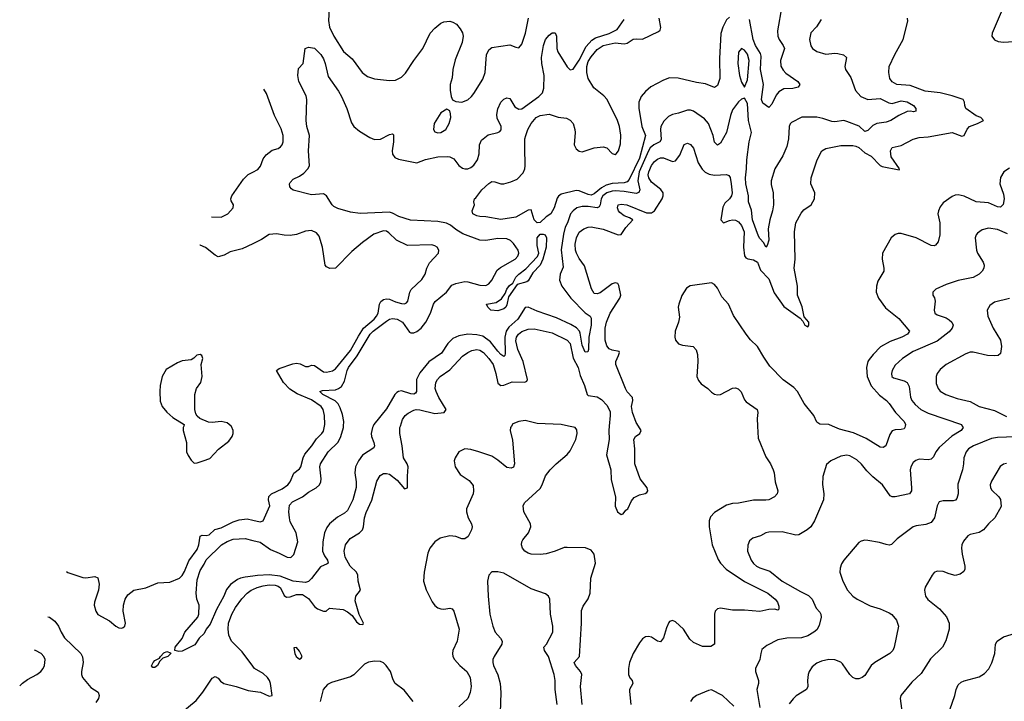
# Model space of a CAD drawing. Header units: inches. Extents: x 2134017 to 2292458, y 756222 to 916513.
# Tile 158 of 256: x 2138451 to 2144996, y 858171 to 862701. Entities that reach past the tile are written whole.
import ezdxf

# ---------------------------------------------------------------- set-up
doc = ezdxf.new("R2010")
doc.units = ezdxf.units.IN
doc.header["$MEASUREMENT"] = 0
for name, color, linetype in [('C1835', 7, 'Continuous'), ('C1836', 7, 'Continuous'), ('C1845', 7, 'Continuous'), ('C1846', 7, 'Continuous')]:
    doc.layers.add(name, color=color, linetype=linetype)

msp = doc.modelspace()

# ---------------------------------------------------------------- linework, layer by layer
at = {"layer": 'C1835', "color": 5}
for points, elevation in [([(2139541.3, 860000), (2139538, 859990), (2139538.8, 859970), (2139559.5, 859890), (2139559.5, 859830), (2139570, 859804.4), (2139590, 859774), (2139610, 859754), (2139630, 859755.2), (2139670, 859768.4), (2139715.2, 859784.8), (2139773.6, 859846.4), (2139841, 859899), (2139862.9, 859930), (2139869.6, 859950), (2139869.6, 859970), (2139858, 859998), (2139855.7, 860000)], 420), ([(2138761.9, 859032.8), (2138770, 859027.2), (2138870, 858994.9), (2138890, 858992.2), (2138950, 859000.7), (2138970, 858991.3), (2138978.9, 858950), (2138976, 858910), (2138948.9, 858830), (2138947, 858810), (2138958, 858770), (2138970, 858748.5), (2139047.1, 858707.1), (2139090, 858670.5), (2139110, 858660.5), (2139130, 858657.3), (2139138, 858662), (2139149.5, 858670.5), (2139155.1, 858690), (2139139.7, 858770), (2139141.7, 858810), (2139152.8, 858850), (2139170, 858878.4), (2139210, 858910.2), (2139290, 858926.4), (2139370, 858958), (2139450, 858963.9), (2139513.5, 858990), (2139530, 859006.5), (2139545.8, 859034.2), (2139575.3, 859104.7), (2139630, 859179.7), (2139641, 859210), (2139650.7, 859269.3), (2139664.9, 859275.1), (2139690, 859273.7), (2139710, 859278.6), (2139747.7, 859312.3), (2139790, 859324.2), (2139870, 859364.3), (2139910, 859378), (2139963, 859383), (2140000, 859375.2)], 380), ([(2140000, 859003.3), (2139950, 858996.4), (2139918.8, 858990), (2139899.2, 858980.8), (2139853.3, 858946.7), (2139825.3, 858914.7), (2139809, 858871), (2139759, 858781), (2139716.3, 858683.7), (2139690.4, 858650), (2139677.2, 858622.8), (2139643.8, 858590), (2139614.2, 858545.8), (2139530, 858505.1), (2139510, 858501.3), (2139482, 858510), (2139485.6, 858530), (2139532.1, 858587.9), (2139548.7, 858631.3), (2139636.3, 858730), (2139641.6, 858750), (2139644.5, 858810), (2139628, 858850), (2139623.5, 858890), (2139630, 858978), (2139650, 859040.5), (2139677.6, 859082.4), (2139690, 859110.3), (2139792.3, 859210), (2139830, 859232.7), (2139870, 859248.4), (2139950, 859252.1), (2140000, 859240.5)], 360), ([(2140000, 858405.5), (2139930, 858499.1), (2139858.2, 858570), (2139840.2, 858610), (2139836.2, 858650), (2139839.3, 858690), (2139861.3, 858750), (2139885.9, 858794.1), (2139927.6, 858852.4), (2139963.3, 858890), (2139990.1, 858910), (2140000, 858914.5)], 380), ([(2138639.2, 858733), (2138650, 858729.3), (2138684.4, 858704.4), (2138709.7, 858669.7), (2138726.3, 858630), (2138750, 858593.1), (2138857.4, 858490), (2138867.6, 858467.6), (2138873.2, 858430), (2138862.3, 858370), (2138861.5, 858350), (2138868.1, 858330), (2138923.2, 858263.2), (2138972.8, 858232.8), (2138979.6, 858210), (2138975.9, 858190), (2138956.9, 858163.1)], 380), ([(2138451, 858273.1), (2138469, 858291), (2138503.2, 858316.8), (2138565.1, 858350), (2138591.6, 858370), (2138608, 858390), (2138616.9, 858410), (2138620.5, 858450), (2138611.1, 858470), (2138594.3, 858490), (2138556, 858510), (2138548.4, 858511.1)], 420), ([(2139510, 858082.3), (2139623.3, 858176.7), (2139667.7, 858232.3), (2139730, 858324.5), (2139750, 858337.1), (2139770, 858324.8), (2139784.9, 858304.9), (2139809.1, 858289.1), (2139890.5, 858270.5), (2139970, 858243.3), (2140000, 858238.7)], 380)]:
    msp.add_lwpolyline(points, dxfattribs=dict(at, elevation=elevation))
at = {"layer": 'C1835', "color": 5, "elevation": 360}
msp.add_lwpolyline([(2139350, 858395.1), (2139336, 858396), (2139328, 858408), (2139338.3, 858430), (2139350, 858441.7), (2139381.2, 858458.8), (2139386.3, 858470), (2139410, 858494.3), (2139430, 858501.3), (2139453.7, 858493.7), (2139454.8, 858490), (2139436.3, 858470), (2139401.7, 858458.3), (2139381.8, 858438.2), (2139366.4, 858410)], close=True, dxfattribs=at)
at = {"layer": 'C1836', "color": 5}
for points, elevation in [([(2139726.5, 861390), (2139790, 861389.1), (2139834, 861410), (2139869.4, 861450), (2139872.7, 861470), (2139856.2, 861496.2), (2139855.1, 861510), (2139861.5, 861530), (2139938.5, 861641.5), (2139970, 861672.7), (2140000, 861687.9)], 380), ([(2140000, 861211.7), (2139930, 861177.6), (2139850, 861157.1), (2139810, 861136.8), (2139770, 861125.4), (2139750, 861135.1), (2139686.6, 861186.6), (2139650, 861201.7), (2139649.5, 861201.8)], 380), ([(2139855.7, 860000), (2139830, 860022), (2139790, 860031.7), (2139730, 860024), (2139705.7, 860025.7), (2139649.6, 860049.6), (2139630, 860066), (2139621.5, 860081.5), (2139615.8, 860110), (2139614.3, 860210), (2139626, 860250), (2139655.6, 860290), (2139663, 860330), (2139657.4, 860410), (2139668, 860450), (2139661.6, 860470), (2139650, 860476.8), (2139627.7, 860472.3), (2139607.9, 860452.1), (2139590, 860441.3), (2139530, 860433), (2139499.2, 860420.8), (2139424.1, 860375.9), (2139398, 860330), (2139383.8, 860270), (2139381.6, 860230), (2139385.5, 860165.5), (2139398, 860130), (2139430, 860093.4), (2139470, 860058), (2139544.7, 860010), (2139541.3, 860000)], 420)]:
    msp.add_lwpolyline(points, dxfattribs=dict(at, elevation=elevation))
at = {"layer": 'C1845', "color": 5}
for points, elevation in [([(2140000, 859375.2), (2140050, 859364.6), (2140070, 859370.4), (2140114.8, 859470), (2140104.7, 859510), (2140107.3, 859532.7), (2140123.9, 859550), (2140196.6, 859583.4), (2140234.2, 859610), (2140249, 859630), (2140273.8, 859686.2), (2140310, 859716), (2140319.8, 859730), (2140334.9, 859790), (2140345.9, 859814.1), (2140393.6, 859870), (2140424.3, 859915.7), (2140459.3, 859950), (2140470, 859967), (2140477.3, 860000)], 380), ([(2140000, 858914.5), (2140030, 858928.1), (2140070, 858938.8), (2140110, 858945.2), (2140150, 858944), (2140170, 858936.2), (2140184.4, 858924.4), (2140210, 858873.8), (2140224.2, 858864.2), (2140250, 858865.6), (2140290, 858881), (2140330, 858881.3), (2140370, 858854), (2140410, 858801.9), (2140430, 858785.4), (2140470.2, 858769.8), (2140488.9, 858771.1), (2140510.4, 858789.6), (2140600.6, 858780.6), (2140630, 858766.6), (2140661.5, 858741.5), (2140690, 858700.5), (2140710, 858684), (2140730, 858681.2), (2140735.2, 858684.8), (2140736.3, 858690), (2140708.2, 858748.2), (2140682, 858838), (2140684.9, 858870), (2140715.8, 858910), (2140701.6, 858970), (2140698.8, 859010), (2140690.1, 859030.1), (2140646.8, 859070), (2140615.4, 859130), (2140608.6, 859170), (2140615.9, 859210), (2140647.4, 859252.6), (2140709.6, 859290.4), (2140730.1, 859310), (2140737.2, 859330), (2140744.1, 859390), (2140754.9, 859425.1), (2140792.5, 859507.5), (2140825.9, 859634.1), (2140848, 859672), (2140870, 859684.2), (2140890, 859685.6), (2140910, 859679.8), (2140960.1, 859640.1), (2141010, 859584), (2141030, 859589.4), (2141028.4, 859668.4), (2141033.2, 859730), (2141026.7, 859750), (2141001.9, 859790), (2140993.1, 859870), (2140978, 859950), (2140978.9, 859990), (2140982.1, 860000)], 380), ([(2140799.9, 860000), (2140795.2, 859990), (2140787.3, 859950), (2140789.2, 859930), (2140805.5, 859890), (2140808.9, 859870), (2140805.1, 859854.9), (2140730, 859806.4), (2140702.9, 859770), (2140682.6, 859730), (2140679, 859690), (2140688.1, 859630), (2140687.5, 859592.5), (2140666.2, 859510), (2140630, 859439.7), (2140610, 859422.4), (2140564.5, 859395.5), (2140510.1, 859349.9), (2140493.1, 859326.9), (2140476.8, 859290), (2140465.7, 859230), (2140463.7, 859170), (2140477.6, 859137.6), (2140497.1, 859110), (2140501.1, 859090), (2140495.9, 859084.1), (2140450, 859064.9), (2140390, 858986.9), (2140370, 858966.8), (2140350, 858961.7), (2140270, 858970.6), (2140182.8, 859002.7), (2140110, 859011.1), (2140032.3, 859007.7), (2140000, 859003.3)], 360), ([(2140000, 859240.5), (2140050, 859229), (2140119.3, 859179.3), (2140176.4, 859156.4), (2140228.4, 859128.4), (2140252.4, 859127.6), (2140273.2, 859146.8), (2140299.1, 859230), (2140288.1, 859290), (2140250, 859364.7), (2140243.6, 859390), (2140241, 859430), (2140245.6, 859474.4), (2140263.5, 859496.5), (2140330.8, 859529.2), (2140370, 859561.4), (2140421, 859590), (2140443.1, 859610), (2140452.4, 859630), (2140454, 859650), (2140446.8, 859730), (2140451.4, 859750), (2140501.4, 859830), (2140567, 859893), (2140586.1, 859930), (2140603.2, 859990), (2140603.8, 860000)], 360), ([(2141719.9, 860000), (2141712.8, 859990), (2141712.4, 859970), (2141726.4, 859906.4), (2141741.1, 859750), (2141732.8, 859727.3), (2141718.9, 859721.1), (2141690, 859725.7), (2141630, 859774.6), (2141590, 859800.8), (2141502.7, 859830), (2141450, 859845.1), (2141410, 859849.8), (2141370.4, 859830), (2141345.3, 859790), (2141339.5, 859770), (2141345.3, 859730), (2141378.6, 859678.5), (2141439.4, 859639.4), (2141465.7, 859605.7), (2141468.4, 859570), (2141464.6, 859550), (2141421.8, 859450), (2141420.7, 859430), (2141432.9, 859390), (2141455.2, 859350), (2141457.7, 859330), (2141453.7, 859310), (2141432.8, 859267.2), (2141410, 859251.8), (2141390, 859251.6), (2141350, 859267.3), (2141310, 859271.2), (2141245.7, 859254.3), (2141210.1, 859229.9), (2141176.9, 859190), (2141163.6, 859156.4), (2141139.2, 859030), (2141135, 858970), (2141152.5, 858912.5), (2141192.8, 858832.8), (2141210, 858808.5), (2141230, 858793.4), (2141250, 858786.3), (2141270, 858783.6), (2141310.2, 858790.2), (2141326.6, 858786.6), (2141337, 858770), (2141373, 858650), (2141358, 858570), (2141330.4, 858510), (2141327, 858490), (2141330.3, 858470), (2141341.7, 858450), (2141376.9, 858410), (2141424.4, 858370), (2141444.7, 858330), (2141452.7, 858270), (2141444.7, 858230), (2141430.2, 858189.8), (2141370, 858135.6)], 420), ([(2142189, 858149), (2142178.6, 858270), (2142187.5, 858350), (2142179.9, 858370), (2142145.4, 858410), (2142136.8, 858430), (2142171.6, 858470), (2142185.2, 858690), (2142185.9, 858774.1), (2142195.9, 858804.1), (2142230, 858852.4), (2142242.2, 858890), (2142247.3, 858990), (2142278.2, 859090), (2142270, 859149), (2142250, 859176.2), (2142211.1, 859191.1), (2142090, 859193.7), (2142070, 859192.3), (2142010, 859168.7), (2141950, 859151.7), (2141910, 859147.4), (2141850, 859149.8), (2141830, 859155.3), (2141808.2, 859170), (2141793.5, 859190), (2141787.1, 859210), (2141788.3, 859230), (2141794.9, 859245.1), (2141833, 859290), (2141849.6, 859330), (2141846.3, 859350), (2141803.1, 859430), (2141798.5, 859470), (2141806.6, 859490), (2141910, 859586), (2141924.2, 859610), (2141946.6, 859670), (2141977.4, 859710), (2142016.3, 859750), (2142090, 859811.5), (2142110, 859836), (2142148.8, 859910), (2142156.8, 859950), (2142154.6, 859974.6), (2142142.7, 859990), (2142099.4, 860000)], 420), ([(2142369.6, 860000), (2142366.4, 859970), (2142368.4, 859910), (2142350.7, 859810), (2142380.8, 859710), (2142382, 859642), (2142410.9, 859530), (2142410, 859468.7), (2142424.8, 859430), (2142450, 859412.7), (2142462.8, 859417.2), (2142479.5, 859440.5), (2142493.1, 859450), (2142517.2, 859502.8), (2142535.2, 859524.8), (2142570, 859544.4), (2142608, 859552), (2142620.7, 859559.3), (2142627.3, 859570), (2142621.3, 859590), (2142576.1, 859650), (2142540.8, 859750), (2142539.3, 859850), (2142532.9, 859910), (2142545.5, 859930), (2142573.4, 859950), (2142582, 859970), (2142564.5, 860000)], 380), ([(2143355.4, 860000), (2143359.3, 859919.3), (2143410, 859796.3), (2143441.1, 859750), (2143460.3, 859710), (2143467, 859690), (2143473.7, 859630), (2143491.7, 859570), (2143486.7, 859550), (2143469.2, 859530.8), (2143430, 859510.9), (2143410, 859507.1), (2143330, 859507), (2143230, 859487.7), (2143190, 859485.4), (2143150, 859474.7), (2143070, 859426.3), (2143043, 859397), (2143033.8, 859370), (2143034.9, 859330), (2143053.6, 859210), (2143094.1, 859114.1), (2143110.2, 859090), (2143148.2, 859050), (2143270, 858966.3), (2143424, 858890), (2143474, 858850), (2143488.8, 858830), (2143497, 858803), (2143497.3, 858782.7), (2143490, 858778), (2143470, 858782.6), (2143430, 858781.1), (2143370, 858767.6), (2143270, 858777.6), (2143190, 858777.4), (2143110.3, 858789.7), (2143090, 858785.1), (2143073, 858770), (2143068.9, 858751.1), (2143070.4, 858550), (2143045.3, 858534.7), (2142990, 858535.6), (2142930, 858562), (2142905, 858585), (2142863.1, 858650), (2142810, 858698.5), (2142790, 858708.2), (2142770, 858700.7), (2142765.6, 858694.4), (2142750, 858659.3), (2142730, 858592.7), (2142710, 858567), (2142690, 858571.6), (2142650, 858596.9), (2142630, 858603), (2142610, 858598.9), (2142590, 858585.4), (2142570, 858559.7), (2142530, 858489.8), (2142504.2, 858430), (2142497.4, 858390), (2142498, 858350), (2142507.8, 858327.8), (2142523.2, 858310), (2142526.9, 858290), (2142505.3, 858250), (2142503.7, 858236.3), (2142514.3, 858150)], 420), ([(2144716.9, 860000), (2144722.8, 859990), (2144709, 859970), (2144646.2, 859933.8), (2144562.7, 859857.3), (2144542, 859830), (2144525.2, 859794.8), (2144510, 859779.7), (2144490, 859776.4), (2144430, 859779.8), (2144407.5, 859772.5), (2144390, 859758.7), (2144374.7, 859730), (2144371.1, 859710), (2144380.2, 859590), (2144379.1, 859570), (2144364.9, 859550), (2144270, 859530.9), (2144250, 859529.6), (2144236.6, 859536.6), (2144185.4, 859610), (2144122.5, 859662.5), (2144082.5, 859702.5), (2144046.9, 859746.9), (2144014.8, 859774.8), (2143970, 859802.4), (2143950, 859806.4), (2143910, 859799.8), (2143842, 859770), (2143814.2, 859745.8), (2143790, 859666), (2143787.5, 859612.5), (2143796, 859550), (2143793.4, 859510), (2143734.9, 859370), (2143710, 859329.6), (2143685.5, 859310), (2143630, 859277.3), (2143610, 859274.8), (2143518.4, 859298.4), (2143430, 859295.4), (2143410, 859291.3), (2143376, 859270), (2143323.8, 859256.2), (2143302.9, 859237.1), (2143290.3, 859209.7), (2143288.5, 859170), (2143314, 859110), (2143330, 859087), (2143348.5, 859070), (2143370, 859058.5), (2143436.5, 859036.5), (2143520.2, 858970), (2143640.3, 858900.3), (2143694.2, 858874.2), (2143719.5, 858850), (2143744.9, 858790), (2143770, 858763.6), (2143776.4, 858750), (2143778.4, 858730), (2143764.4, 858675.6), (2143750, 858647), (2143730, 858629.9), (2143690, 858606.9), (2143647.7, 858592.3), (2143550.2, 858589.8), (2143490, 858579.2), (2143417.5, 858542.5), (2143385.2, 858514.8), (2143377, 858490), (2143372, 858450), (2143343.1, 858390), (2143342.3, 858370), (2143362, 858310), (2143361.5, 858290), (2143351.3, 858250), (2143371.2, 858130)], 440), ([(2144337.6, 860000), (2144335.8, 859990), (2144330, 859982.8), (2144310, 859976.8), (2144270, 859975.3), (2144251.3, 859968.7), (2144235.5, 859944.5), (2144207.7, 859870), (2144190, 859858.7), (2144170, 859860.5), (2144078, 859918), (2143994.3, 859954.3), (2143900.6, 859980.6), (2143853.6, 860000)], 420), ([(2145070, 859929.7), (2144950, 859924.9), (2144910, 859918.4), (2144790.4, 859870), (2144758.9, 859850), (2144742.3, 859830), (2144726.5, 859790), (2144725.8, 859750), (2144718.8, 859710), (2144686.4, 859613.6), (2144689.1, 859550.9), (2144680.6, 859519.4), (2144672.4, 859507.6), (2144657.1, 859502.9), (2144590, 859503.1), (2144564.1, 859495.9), (2144550.2, 859469.8), (2144533, 859390), (2144510, 859360.4), (2144473.5, 859346.5), (2144410, 859337.8), (2144390, 859329.8), (2144283, 859250), (2144247.1, 859212.9), (2144230.5, 859209.5), (2144210, 859212.3), (2144166.2, 859226.2), (2144090, 859239.3), (2144070, 859241), (2144043.9, 859236.1), (2144030, 859227), (2143930.4, 859110), (2143914.7, 859085.3), (2143903.9, 859056.1), (2143902.4, 859030), (2143922, 858970), (2143953.1, 858910), (2143988.7, 858870), (2144017.1, 858850), (2144105, 858805), (2144170, 858786.4), (2144230, 858759.7), (2144247.7, 858747.7), (2144279.5, 858710), (2144293.4, 858670), (2144264.6, 858530), (2144256, 858510), (2144234.4, 858490), (2144136.5, 858430), (2144111.4, 858410), (2144070, 858343.6), (2144051.2, 858328.8), (2144030, 858320.4), (2144010, 858321), (2143990, 858329.8), (2143968.7, 858350), (2143921.3, 858421.3), (2143910, 858431.8), (2143870, 858447.7), (2143830, 858449.8), (2143782, 858438), (2143750, 858424.5), (2143719.9, 858400.1), (2143699.3, 858370), (2143692.4, 858350), (2143687, 858310), (2143690.3, 858270), (2143681.3, 858250), (2143613.2, 858206.8), (2143592.1, 858187.9), (2143565.9, 858154.1)], 460), ([(2145010, 859750.9), (2144990, 859746.9), (2144968.3, 859731.7), (2144910, 859634.5), (2144902.3, 859610), (2144904.6, 859590), (2144913.4, 859573.4), (2144959.3, 859530), (2144971.4, 859511.4), (2144974.6, 859465.4), (2144932.4, 859390), (2144890.2, 859349.8), (2144858.4, 859310), (2144830, 859292.4), (2144770, 859278.7), (2144754.4, 859270), (2144725.1, 859234.9), (2144714, 859210), (2144711.3, 859190), (2144715.2, 859150), (2144733.4, 859070), (2144734, 859050), (2144727.1, 859032.9), (2144703.4, 859016.6), (2144670, 859008.3), (2144630, 859017.4), (2144590, 859033.3), (2144550, 859037), (2144530, 859026.6), (2144515.5, 859010), (2144470.4, 858930), (2144465.5, 858910), (2144472.4, 858870), (2144488.2, 858848.2), (2144565.9, 858785.9), (2144611.6, 858731.6), (2144628.9, 858690), (2144629, 858650), (2144606.6, 858573.4), (2144584.2, 858530), (2144505.9, 858454.1), (2144443.2, 858356.8), (2144381.5, 858298.5), (2144309.1, 858210), (2144304.7, 858190), (2144317.4, 858090)], 480), ([(2142023.5, 858150), (2142009.7, 858250), (2142009.7, 858310), (2142003, 858350), (2141965.3, 858470), (2141939.3, 858510), (2141935.3, 858530), (2141953.4, 858550), (2141994.3, 858630), (2141994.5, 858670), (2141978.5, 858750), (2141974.7, 858850), (2141967, 858870), (2141946.2, 858886.2), (2141850, 858918.7), (2141670, 859021.7), (2141628.3, 859031.7), (2141590, 859032.3), (2141570.4, 859009.6), (2141561.3, 858970), (2141564.9, 858870), (2141576.9, 858750), (2141595.2, 858670), (2141610.8, 858630.8), (2141647.1, 858590), (2141658.3, 858570), (2141654.9, 858550), (2141604.9, 858470), (2141596.5, 858450), (2141596.1, 858430), (2141600.8, 858410), (2141630, 858346.8), (2141644, 858290), (2141650.3, 858230), (2141644.9, 858095.1)], 440), ([(2144619.2, 858070), (2144667.4, 858210), (2144675.3, 858250), (2144690, 858281.3), (2144710, 858298.3), (2144730, 858308), (2144830, 858333.1), (2144864.4, 858355.6), (2144892.8, 858387.2), (2144914.1, 858425.9), (2144932.8, 858490), (2144937.2, 858550), (2144948.2, 858571.8), (2144990, 858598.9), (2145070, 858624.4)], 480), ([(2140000, 858238.7), (2140051, 858231), (2140110, 858205.5), (2140130, 858209.3), (2140117.2, 858290), (2140111.4, 858310), (2140098.9, 858330), (2140070, 858356.7), (2140011.6, 858390), (2140000, 858405.5)], 380), ([(2141067.5, 858170), (2141006.1, 858246.1), (2140946.4, 858290), (2140933.8, 858313.8), (2140915.9, 858370), (2140887.7, 858410), (2140870, 858427.1), (2140850, 858435.8), (2140810, 858438.6), (2140770, 858431.4), (2140742.5, 858417.5), (2140672.1, 858347.9), (2140650, 858333.8), (2140523.8, 858296.2), (2140496.4, 858283.6), (2140468.1, 858250), (2140448.6, 858170)], 420), ([(2143199, 858139), (2143122.7, 858210), (2143050, 858247), (2143030, 858243.6), (2142950.8, 858210), (2142923.8, 858190), (2142910.4, 858170)], 440)]:
    msp.add_lwpolyline(points, dxfattribs=dict(at, elevation=elevation))
at = {"layer": 'C1845', "color": 5, "elevation": 420}
msp.add_lwpolyline([(2140290, 858528.7), (2140274, 858526), (2140279.1, 858490), (2140288.4, 858470), (2140310, 858451.3), (2140322, 858458), (2140328.7, 858470), (2140310, 858504)], close=True, dxfattribs=at)
at = {"layer": 'C1846', "color": 5}
for points, elevation in [([(2140508.8, 862770), (2140504.8, 862695.2), (2140510.2, 862650), (2140538.2, 862590), (2140604.2, 862490), (2140660.6, 862440.6), (2140727.4, 862350), (2140762.5, 862322.5), (2140810, 862307.3), (2140910, 862297.5), (2140950, 862299.3), (2140990, 862317.8), (2141015, 862345), (2141070, 862429.1), (2141130.4, 862509.6), (2141179.2, 862610), (2141210, 862644.2), (2141250, 862677.4), (2141270, 862686.7), (2141310, 862690.5), (2141330, 862684), (2141354.8, 862670), (2141379.2, 862639.2), (2141393.5, 862613.5), (2141399.3, 862590), (2141392.4, 862550), (2141345.1, 862434.9), (2141330.2, 862370), (2141325.5, 862314.5), (2141312.4, 862270), (2141312.3, 862232.3), (2141319.1, 862190), (2141327.9, 862167.9), (2141350, 862156.3), (2141390, 862153.4), (2141430, 862167.7), (2141453.7, 862190), (2141470.9, 862210), (2141530, 862304.4), (2141544.8, 862350), (2141553.9, 862466.1), (2141570, 862500.4), (2141590, 862514.9), (2141710, 862533.7), (2141750, 862517.6), (2141770, 862514.4), (2141790, 862538.8), (2141813.9, 862610), (2141832.5, 862710)], 380), ([(2143517.8, 862790), (2143487.4, 862627.4), (2143490.1, 862590), (2143498.9, 862570), (2143527.2, 862530), (2143534, 862510), (2143508.3, 862430), (2143511.3, 862391.3), (2143525.2, 862365.2), (2143544.9, 862344.9), (2143624.4, 862290), (2143635.8, 862270), (2143626.7, 862253.3), (2143590, 862243.1), (2143530, 862240.5), (2143498.2, 862221.8), (2143480.6, 862199.4), (2143450, 862139.3), (2143430, 862117.2), (2143390, 862145.2), (2143382, 862170), (2143396.1, 862270), (2143375.6, 862370), (2143379.1, 862459.1), (2143374.9, 862474.9), (2143342.4, 862530), (2143326, 862570), (2143302.1, 862702.1)], 340), ([(2143170, 862718.2), (2143150, 862699.1), (2143124.5, 862650), (2143111, 862609), (2143103.6, 862443.6), (2143105.3, 862310), (2143090, 862263), (2143070, 862251), (2143010, 862274.2), (2142950, 862282.4), (2142828.8, 862311.2), (2142770, 862315), (2142730, 862299.8), (2142645.4, 862254.6), (2142610, 862224.4), (2142582.8, 862190), (2142566.7, 862153.3), (2142566.7, 862113.3), (2142587.3, 861990), (2142611.1, 861930), (2142570, 861779.6), (2142501.5, 861638.5), (2142490, 861623.6), (2142470, 861617.1), (2142390, 861611.9), (2142350, 861601.9), (2142317.5, 861582.5), (2142270, 861543.3), (2142250, 861535.1), (2142230, 861538.4), (2142170, 861563.9), (2142150, 861564.7), (2142050, 861541), (2142032.5, 861527.5), (2142024.7, 861515.3), (2142002.8, 861450), (2141982.3, 861410), (2141950, 861391.1), (2141910, 861352.7), (2141890, 861349.9), (2141871.3, 861370), (2141850, 861438), (2141830, 861434), (2141750, 861388.6), (2141650, 861373.3), (2141549.8, 861389.8), (2141510, 861392), (2141490, 861396.4), (2141464.2, 861410), (2141459.5, 861430), (2141473.2, 861470), (2141469, 861490), (2141473.2, 861510), (2141483.3, 861516.7), (2141522.7, 861570), (2141570, 861611.1), (2141590, 861624.7), (2141610, 861622.9), (2141650, 861610.1), (2141670, 861610.7), (2141716.6, 861623.4), (2141758.4, 861641.6), (2141797.1, 861682.9), (2141809, 861710), (2141811.4, 861728.6), (2141808.3, 861851.7), (2141809.8, 861910), (2141814.7, 861930), (2141829.7, 861970), (2141851.3, 862010), (2141885.1, 862050), (2141910, 862063.1), (2141970, 862071.7), (2142030, 862052), (2142086, 862046), (2142110, 862034), (2142130, 862010.6), (2142141.3, 861970), (2142144.2, 861950), (2142137.8, 861870), (2142150, 861842), (2142170, 861826.5), (2142190, 861823.2), (2142270, 861848.9), (2142330, 861855.2), (2142354, 861850), (2142390, 861810.8), (2142410, 861805.5), (2142415.1, 861810), (2142431.7, 861828.3), (2142444.5, 861875.5), (2142447.6, 861932.4), (2142439.2, 861990), (2142424.9, 862030), (2142357, 862170), (2142334.7, 862194.7), (2142267.6, 862247.6), (2142229.4, 862309.4), (2142220.6, 862350), (2142221.2, 862390), (2142230, 862421.7), (2142250, 862453), (2142290, 862502.7), (2142330, 862528.8), (2142410, 862546.3), (2142470, 862540.8), (2142490, 862545.2), (2142530, 862570.2), (2142550, 862573.4), (2142590, 862570.6), (2142698.3, 862621.7), (2142709, 862631), (2142712, 862648), (2142702.1, 862710)], 340), ([(2142564.5, 860000), (2142550, 860024.9), (2142523.9, 860090), (2142518.4, 860130), (2142526.2, 860170), (2142524.5, 860190), (2142490, 860228.4), (2142477.2, 860250), (2142413.5, 860410), (2142413.2, 860430), (2142432.3, 860470), (2142438.5, 860490), (2142436, 860496), (2142390, 860504.1), (2142370, 860513.4), (2142353, 860533), (2142342.4, 860570), (2142342, 860650), (2142351.2, 860690), (2142376, 860750), (2142440.6, 860850), (2142446.3, 860870), (2142434.3, 860934.3), (2142427.9, 860947.9), (2142410, 860953), (2142390, 860945.2), (2142310, 860885), (2142290, 860879.1), (2142270, 860881.1), (2142252.7, 860912.7), (2142205.6, 861065.6), (2142170, 861112.9), (2142152.1, 861150), (2142146.4, 861170), (2142144.1, 861210), (2142151.3, 861250), (2142170.5, 861289.5), (2142200.2, 861310), (2142230, 861322), (2142250, 861324.3), (2142328.6, 861308.6), (2142430, 861270.7), (2142450, 861274.2), (2142479.8, 861320.2), (2142526, 861370), (2142504.2, 861384.2), (2142470, 861397.2), (2142440.3, 861420.3), (2142431.3, 861430), (2142424.2, 861450), (2142430, 861470.8), (2142450, 861475.4), (2142486.6, 861470), (2142616.6, 861416.6), (2142650, 861417.2), (2142670.1, 861429.9), (2142721.1, 861510), (2142728.3, 861530), (2142728, 861550), (2142712.1, 861572.1), (2142650, 861620.6), (2142633.2, 861650), (2142629.7, 861670), (2142632.2, 861690), (2142650, 861731.5), (2142670, 861758.7), (2142690, 861773.9), (2142710, 861781.9), (2142730, 861782.5), (2142790, 861758), (2142810, 861762.6), (2142839, 861801), (2142868.4, 861871.6), (2142890, 861879.7), (2142910, 861871.2), (2142930, 861846.6), (2142961.8, 861750), (2142987.4, 861707.4), (2143007.3, 861687.3), (2143033.7, 861673.7), (2143070, 861666.8), (2143150, 861672.8), (2143165.3, 861665.3), (2143172.7, 861652.7), (2143180.8, 861610), (2143186.2, 861550), (2143182.7, 861530), (2143169.8, 861510), (2143139.1, 861480.9), (2143124.1, 861455.9), (2143110.9, 861370), (2143130, 861349.8), (2143170, 861366.3), (2143190, 861370.6), (2143210, 861367.6), (2143230, 861356.4), (2143250, 861332.6), (2143266.3, 861290), (2143262.7, 861190), (2143270, 861131.8), (2143277.5, 861117.5), (2143290.4, 861110.4), (2143330, 861105.9), (2143355, 861090), (2143375.8, 861035.8), (2143430, 860978), (2143466.1, 860886.1), (2143530, 860795.3), (2143638.3, 860718.3), (2143656.3, 860696.3), (2143670, 860669.8), (2143690, 860659.7), (2143696.9, 860670), (2143696.9, 860690), (2143666.8, 860726.8), (2143653.4, 860793.4), (2143621.8, 860870), (2143622.2, 860930), (2143598.4, 861050), (2143606.9, 861110), (2143600.7, 861290), (2143611.3, 861350), (2143644.8, 861415.2), (2143663.6, 861436.4), (2143713.1, 861470), (2143733.4, 861510), (2143735.8, 861550), (2143710.4, 861610.4), (2143712.9, 861650), (2143752.4, 861770), (2143783.1, 861830), (2143810, 861844.4), (2143910, 861864.2), (2143990, 861864.8), (2144010, 861861), (2144030, 861852.2), (2144070, 861816.5), (2144110, 861792.8), (2144170, 861732.5), (2144184.1, 861724.1), (2144296.5, 861703.5), (2144299.3, 861710), (2144243.7, 861790), (2144239.3, 861830), (2144250, 861851.8), (2144310, 861864.2), (2144390, 861905.9), (2144430, 861917.4), (2144490, 861922.9), (2144649.9, 861949.9), (2144713.8, 861926.2), (2144730, 861931.8), (2144750, 861973.6), (2144764.9, 861990), (2144818.8, 862010), (2144857.3, 862030), (2144840.7, 862050), (2144810, 862062.8), (2144740.9, 862110), (2144732.8, 862130), (2144731.6, 862151.6), (2144722, 862170), (2144650, 862195.3), (2144570, 862214), (2144470, 862224.6), (2144370, 862263), (2144281, 862270), (2144250, 862288.2), (2144234.4, 862310), (2144228.8, 862350), (2144231.7, 862390), (2144267.5, 862470), (2144324.7, 862570), (2144355.3, 862690), (2144351.8, 862710)], 380), ([(2144975.6, 862750), (2144916.3, 862610), (2144914, 862590), (2144930, 862567.7), (2144955.3, 862555.3), (2144990, 862550.3), (2145090, 862556.9)], 420), ([(2140603.8, 860000), (2140605.4, 860030), (2140597, 860077), (2140581.6, 860121.6), (2140567.4, 860147.4), (2140547.5, 860167.5), (2140465.1, 860210), (2140445.6, 860230), (2140464.4, 860235.6), (2140550, 860242), (2140570, 860248.8), (2140590, 860263), (2140610, 860298), (2140627.6, 860370), (2140637.4, 860390), (2140693.7, 860466.3), (2140781.1, 860610), (2140799.9, 860630), (2140890, 860697.6), (2140910, 860709.6), (2140930, 860714.8), (2140960.3, 860710), (2140995.1, 860690), (2141043.2, 860623.2), (2141050, 860618.9), (2141070, 860619.8), (2141090, 860627.8), (2141119.5, 860650), (2141149.9, 860690), (2141182.3, 860750), (2141202.2, 860810), (2141212.6, 860827.4), (2141288.7, 860890), (2141324, 860936), (2141350, 860948.7), (2141410, 860959.8), (2141430, 860958.6), (2141510, 860935.7), (2141550, 860935), (2141570, 860946), (2141590, 860969.2), (2141624.2, 861035.8), (2141646.4, 861053.6), (2141745.3, 861110), (2141761.9, 861130), (2141768, 861150), (2141763.6, 861170), (2141732.8, 861212.7), (2141713.2, 861233.2), (2141690, 861243.6), (2141630, 861247), (2141550, 861233.3), (2141510, 861235.3), (2141397.3, 861277.3), (2141350, 861306), (2141314.9, 861334.9), (2141287.5, 861347.5), (2141230, 861359.1), (2141048.8, 861368.8), (2140972.4, 861392.4), (2140930, 861415.5), (2140910, 861420.7), (2140713.4, 861413.4), (2140650, 861422.4), (2140566, 861446), (2140540, 861460), (2140528.6, 861470), (2140490.8, 861530.8), (2140470, 861542.6), (2140390, 861536.5), (2140270, 861568), (2140257.5, 861577.5), (2140247.7, 861590), (2140245.6, 861610), (2140250, 861619.3), (2140270, 861640.3), (2140310, 861660.2), (2140338.8, 861681.2), (2140367.2, 861710), (2140376.5, 861730), (2140369.9, 861829.9), (2140377.5, 861930), (2140359, 861990), (2140354.9, 862030), (2140360.4, 862170), (2140354.9, 862194.9), (2140307.1, 862290), (2140300.7, 862330), (2140304.7, 862375.3), (2140335.3, 862410), (2140348.7, 862510), (2140370, 862517.3), (2140410, 862510.4), (2140452.7, 862470), (2140470, 862441), (2140481.6, 862410), (2140502.2, 862322.2), (2140570, 862226), (2140590, 862190.4), (2140624.9, 862110), (2140655.6, 862015.6), (2140671.8, 861991.8), (2140710, 861959.1), (2140778.7, 861918.7), (2140810, 861905.3), (2140850, 861907.2), (2140910, 861938.4), (2140930, 861942.8), (2140936.4, 861936.4), (2140936.5, 861890), (2140926.5, 861830), (2140930, 861806.8), (2140944.3, 861784.3), (2140970, 861774), (2141090, 861749.2), (2141148, 861772), (2141229.9, 861790.1), (2141292.2, 861792.2), (2141310, 861789.2), (2141336.3, 861776.3), (2141370, 861730.6), (2141394.7, 861714.7), (2141410, 861708.5), (2141430, 861708.7), (2141450, 861717.6), (2141470, 861734.9), (2141493.5, 861770), (2141505.4, 861810), (2141508.3, 861870), (2141520.8, 861899.2), (2141564.8, 861935.2), (2141629.6, 861950.4), (2141643.3, 861956.7), (2141652.3, 861967.7), (2141651.1, 861990), (2141625.6, 862045.6), (2141621.7, 862070), (2141630, 862108.2), (2141650, 862153.1), (2141670, 862171.4), (2141690, 862180.9), (2141710, 862177.6), (2141741.3, 862121.3), (2141770, 862106.3), (2141790, 862108), (2141901, 862190), (2141926.1, 862213.9), (2141935.2, 862244.8), (2141937.8, 862330), (2141922.1, 862410), (2141920.5, 862450), (2141932.4, 862530), (2141946.9, 862570), (2141970, 862598), (2141990, 862614), (2142010, 862614), (2142018.7, 862590), (2142022.2, 862510), (2142028.1, 862488.1), (2142090, 862388.4), (2142110, 862368.2), (2142130, 862372.4), (2142170, 862432.4), (2142217.3, 862522.7), (2142255, 862565), (2142279.2, 862580.8), (2142370, 862608.8), (2142423.6, 862636.4), (2142470, 862701.3)], 360), ([(2143778.7, 862701.3), (2143747.8, 862652.2), (2143710, 862612.3), (2143700.3, 862570), (2143710, 862526), (2143722, 862510), (2143750.6, 862490), (2143810, 862471.4), (2143870, 862478.9), (2143890, 862477), (2143926.4, 862466.4), (2143946.8, 862450), (2143935.3, 862390), (2143941.3, 862370), (2143975.9, 862315.9), (2144006.5, 862230), (2144043.2, 862190), (2144090, 862170.1), (2144170, 862177.5), (2144228.6, 862148.6), (2144250, 862144.2), (2144310, 862161.2), (2144350, 862154.8), (2144392.1, 862130), (2144407.2, 862110), (2144407.7, 862092.3), (2144392.8, 862087.2), (2144373, 862093), (2144350, 862089.9), (2144295.1, 862064.9), (2144241.6, 862030), (2144210, 862020.2), (2144148.7, 862011.3), (2144122.2, 861997.8), (2144090, 861964.4), (2144070, 861958), (2144032.1, 861992.1), (2143950, 862025.1), (2143930, 862030.7), (2143870, 862021.4), (2143850, 862023.3), (2143790, 862044.5), (2143750, 862052.9), (2143650, 862052.2), (2143581.7, 862018.3), (2143572, 862008), (2143565.2, 861990), (2143561.1, 861910), (2143550, 861858), (2143523.7, 861796.3), (2143471.2, 861710), (2143446.2, 861630), (2143446.2, 861606.2), (2143459.8, 861550), (2143461, 861470), (2143455, 861430), (2143436.4, 861370), (2143426.5, 861310), (2143430, 861235.3), (2143419.8, 861200.2), (2143410, 861189.4), (2143398.6, 861218.6), (2143370, 861247.3), (2143362, 861262), (2143321.8, 861370), (2143314.6, 861434.6), (2143296.2, 861490), (2143296.1, 861530), (2143277.4, 861610), (2143275.4, 861650), (2143283, 861710), (2143283.9, 861770), (2143299.2, 861890), (2143316.5, 861950), (2143296.5, 862030), (2143290, 862142.7), (2143270, 862179.3), (2143250, 862172.7), (2143230, 862155.6), (2143190, 862102.4), (2143176.3, 862063.7), (2143149.5, 861950), (2143110, 861881), (2143090, 861867.1), (2143070, 861887.3), (2143060.2, 861930), (2143029.8, 862010), (2143002.5, 862042.5), (2142930, 862092.3), (2142910, 862099.8), (2142890, 862098.5), (2142830, 862078.7), (2142790, 862070.8), (2142762.9, 862057.1), (2142732.8, 862027.2), (2142712.9, 861990), (2142710.1, 861970), (2142715.6, 861904.4), (2142706.2, 861890), (2142665.9, 861870), (2142642.9, 861850), (2142630, 861829.9), (2142569.2, 861690), (2142559.6, 861630), (2142572.5, 861570), (2142567.5, 861552.5), (2142550, 861546.4), (2142470, 861559.3), (2142410, 861562.9), (2142390, 861561.8), (2142353.6, 861550), (2142328.1, 861530), (2142317, 861510), (2142309.5, 861470), (2142302.2, 861457.8), (2142290.3, 861450), (2142230, 861459.5), (2142190, 861460.2), (2142154.6, 861450), (2142130, 861431.5), (2142112.9, 861410), (2142093.4, 861350), (2142077.7, 861322.3), (2142065, 861275), (2142050.6, 861170.6), (2142062.9, 861057.1), (2142043, 861010), (2142039.7, 860970), (2142054.3, 860930), (2142115.5, 860850), (2142210, 860753), (2142242.3, 860730), (2142250, 860717.1), (2142249.5, 860670), (2142233.2, 860590), (2142231.2, 860508.8), (2142226.8, 860493.2), (2142210, 860492), (2142190, 860537.2), (2142177.5, 860617.5), (2142171.8, 860631.8), (2142153.3, 860653.3), (2142115.6, 860675.6), (2142019.1, 860719.1), (2141890, 860763.2), (2141830, 860791.4), (2141810, 860788.7), (2141761.5, 860710), (2141703.1, 860656.9), (2141684.5, 860630), (2141675.1, 860590), (2141677.2, 860482.8), (2141676.1, 860470), (2141670, 860462), (2141650, 860475.5), (2141630, 860497.3), (2141579.9, 860559.9), (2141530, 860596.6), (2141490, 860607.1), (2141430.1, 860609.9), (2141370, 860599.9), (2141330, 860582.1), (2141296.2, 860550), (2141255.4, 860484.6), (2141170, 860427.6), (2141110, 860355), (2141089.5, 860310), (2141089.2, 860230.8), (2141081.2, 860218.8), (2141070, 860212.8), (2141050, 860214.9), (2140990, 860234.1), (2140970, 860230.7), (2140957.6, 860222.4), (2140944.7, 860210), (2140890, 860115.8), (2140804.7, 860010), (2140799.9, 860000)], 360), ([(2140000, 861687.9), (2140034.6, 861705.4), (2140051.7, 861728.3), (2140070, 861775.8), (2140090, 861801.7), (2140130, 861832.9), (2140170, 861845.3), (2140185.2, 861854.8), (2140196.9, 861870), (2140203.1, 861890), (2140202, 861930), (2140190, 861975.1), (2140144.6, 862064.6), (2140092, 862210), (2140073.5, 862237.9)], 380), ([(2145030, 861714.6), (2144992, 861690), (2144970, 861652), (2144966.3, 861610), (2144990, 861540.5), (2144994.8, 861510), (2144987.7, 861472.3), (2144970, 861454.8), (2144950, 861456.5), (2144890, 861484.5), (2144809.3, 861489.3), (2144730, 861528.5), (2144690, 861536.4), (2144670, 861534.3), (2144650, 861525.1), (2144590, 861483.1), (2144570, 861458), (2144557.8, 861430), (2144555.2, 861410), (2144567.1, 861350), (2144567.9, 861270), (2144555.6, 861224.4), (2144538.3, 861201.7), (2144530, 861197), (2144510, 861199.7), (2144409.5, 861250), (2144310, 861279.2), (2144290, 861280.4), (2144270, 861272.8), (2144244.9, 861250), (2144186.7, 861150), (2144183.7, 861110), (2144195.3, 861050), (2144194.4, 861030), (2144156.3, 860963.7), (2144145.7, 860930), (2144144.9, 860890), (2144159.6, 860850), (2144205.4, 860785.4), (2144294.5, 860714.5), (2144365.5, 860630), (2144352.2, 860610), (2144316, 860590), (2144238.4, 860561.6), (2144173.4, 860526.7), (2144123.4, 860476.7), (2144096.8, 860443.2), (2144088.5, 860430), (2144080.1, 860390), (2144084.1, 860330), (2144110, 860267.5), (2144166, 860206), (2144213.8, 860170), (2144231.3, 860151.3), (2144273.5, 860090), (2144331.5, 860031.5), (2144339.4, 860010), (2144337.6, 860000)], 420), ([(2140477.3, 860000), (2140479.5, 860010), (2140477.9, 860070), (2140469.1, 860110), (2140454.7, 860130), (2140390, 860175.1), (2140294.9, 860214.9), (2140246.4, 860246.4), (2140203.7, 860290), (2140157.6, 860370), (2140176.3, 860383.7), (2140265.8, 860414.2), (2140290, 860418.5), (2140314.6, 860414.6), (2140350, 860397.1), (2140370, 860396.5), (2140390, 860405.4), (2140410, 860403.2), (2140470, 860361.6), (2140490, 860357.6), (2140530, 860367.1), (2140550, 860380.2), (2140650, 860503.4), (2140702.2, 860597.8), (2140737.2, 860650), (2140808, 860710), (2140823.9, 860730), (2140833.7, 860750), (2140842.9, 860810), (2140852.7, 860827.3), (2140870, 860842.2), (2140890, 860846.4), (2140910, 860843.5), (2140950, 860825.3), (2140990, 860814), (2141010, 860811.8), (2141021.3, 860818.7), (2141031, 860830), (2141044.2, 860890), (2141053.3, 860906.7), (2141125.3, 860974.7), (2141146, 861010), (2141158.5, 861050), (2141175.8, 861084.2), (2141236, 861150), (2141238, 861170), (2141225.2, 861190), (2141210, 861198.4), (2141190, 861203.6), (2141030, 861201.1), (2140955.9, 861235.9), (2140905.3, 861285.3), (2140890, 861294.8), (2140870, 861297.8), (2140805.4, 861274.6), (2140730, 861219.1), (2140659, 861161), (2140551.3, 861048.7), (2140513.4, 861046.6), (2140490, 861057.6), (2140481.7, 861070), (2140464.1, 861190), (2140442.6, 861262.6), (2140424.8, 861284.8), (2140390, 861299.1), (2140350, 861296.4), (2140290, 861274), (2140250, 861266.6), (2140210, 861267.8), (2140157.1, 861277.1), (2140110, 861273.7), (2140059.4, 861240.6), (2140000, 861211.7)], 380), ([(2145018.1, 861278.1), (2144950, 861306.4), (2144890, 861315.1), (2144850, 861303.6), (2144817.7, 861282.3), (2144808.4, 861270), (2144803.1, 861250), (2144810.2, 861170), (2144816.9, 861150), (2144855.3, 861090), (2144862.3, 861070), (2144860.3, 861050), (2144848.9, 861030), (2144828.7, 861010), (2144790, 860988.1), (2144690, 860967), (2144610, 860941.1), (2144541, 860910), (2144520.7, 860890), (2144522, 860870), (2144531.9, 860851.9), (2144536.5, 860830), (2144529.2, 860770), (2144534.9, 860750), (2144550, 860738.5), (2144610, 860719.3), (2144630, 860705.8), (2144646.7, 860690), (2144655.6, 860670), (2144649.1, 860650), (2144630, 860626.6), (2144550, 860564.4), (2144390, 860494.8), (2144319.5, 860450), (2144270, 860406), (2144250.3, 860370), (2144246, 860350), (2144247.8, 860330), (2144259.9, 860319.9), (2144330, 860300.2), (2144350, 860288.8), (2144363.1, 860263.1), (2144372.8, 860192.8), (2144381.9, 860170), (2144402.5, 860142.5), (2144440.2, 860110), (2144490, 860085), (2144710.7, 860010.7), (2144716.9, 860000)], 440), ([(2143853.6, 860000), (2143830, 860009.7), (2143770, 860011.8), (2143750, 860026.6), (2143729.7, 860070), (2143665.4, 860150), (2143621.5, 860230), (2143595.9, 860255.9), (2143527.2, 860307.2), (2143437.9, 860397.9), (2143397.3, 860457.3), (2143356.2, 860530), (2143310, 860573.6), (2143279.7, 860610), (2143194.9, 860734.9), (2143162.8, 860810), (2143118.7, 860858.7), (2143090, 860915.6), (2143070, 860942), (2143050, 860952.3), (2142908.3, 860931.7), (2142883.1, 860916.9), (2142851.5, 860868.5), (2142831.6, 860810), (2142828.9, 860790), (2142836.9, 860723.1), (2142830.3, 860690), (2142807.6, 860630), (2142804.9, 860590), (2142810.3, 860570.3), (2142830, 860546.4), (2142857.2, 860537.2), (2142927.9, 860527.9), (2142947.3, 860507.3), (2142955.9, 860475.9), (2142958.9, 860430), (2142952.9, 860330), (2142962.7, 860302.7), (2142981.2, 860281.2), (2143025.5, 860250), (2143050, 860226), (2143070, 860212.7), (2143090, 860208), (2143110, 860210.4), (2143190, 860251.7), (2143210, 860253.4), (2143227.4, 860247.4), (2143247.6, 860227.6), (2143270, 860174), (2143280.5, 860160.5), (2143352.2, 860110), (2143357, 860090), (2143352.9, 860050), (2143355.4, 860000)], 420), ([(2145030, 860847.6), (2144930, 860822.6), (2144899, 860801), (2144883.1, 860770), (2144885.7, 860730), (2144921.2, 860650), (2144970.3, 860570), (2144978, 860530), (2144970, 860482.7), (2144954.8, 860470), (2144930, 860466.3), (2144884, 860470), (2144790, 860492.4), (2144770, 860491.6), (2144739.6, 860480.4), (2144610.4, 860410), (2144570, 860376.3), (2144550.3, 860350), (2144543.6, 860330), (2144543.2, 860283.2), (2144555.6, 860250), (2144570, 860232), (2144608, 860210), (2144683.4, 860183.4), (2144770, 860163.8), (2144830, 860131.3), (2144930, 860103.9), (2145010, 860064.9)], 460), ([(2140982.1, 860000), (2140996.1, 860043.9), (2141014, 860070), (2141033.1, 860086.9), (2141070, 860107), (2141086.8, 860110), (2141110.9, 860109.1), (2141210, 860084.8), (2141273, 860090), (2141285.3, 860110), (2141237.3, 860190), (2141218.8, 860230), (2141213.6, 860250), (2141218.3, 860290), (2141227.7, 860310), (2141246.2, 860330), (2141310, 860374.3), (2141394.6, 860465.4), (2141430.1, 860489.9), (2141457.5, 860502.5), (2141490, 860508.2), (2141510, 860504.3), (2141533.7, 860490), (2141570, 860449.9), (2141597.4, 860410), (2141617.1, 860350), (2141630, 860284.8), (2141650, 860269.8), (2141670, 860271.5), (2141725, 860295), (2141808.6, 860291.4), (2141821.8, 860298.2), (2141827.5, 860310), (2141798.2, 860430), (2141763.1, 860510), (2141750, 860566.8), (2141753.4, 860590), (2141767.4, 860610), (2141790, 860627.9), (2141830, 860643.4), (2141870, 860645.7), (2141990, 860620.8), (2142090.3, 860570.3), (2142110, 860549.7), (2142130, 860451.8), (2142163.4, 860390), (2142176.7, 860336.7), (2142204.6, 860270), (2142223.4, 860210), (2142230, 860204.4), (2142290, 860195), (2142317.5, 860177.5), (2142356.3, 860136.3), (2142375.6, 860095.6), (2142377.1, 860070), (2142369.6, 860000)], 380), ([(2142099.4, 860000), (2142050, 860011.4), (2141890, 860017.3), (2141810, 860036.5), (2141770, 860031.5), (2141730, 860014.2), (2141719.9, 860000)], 420)]:
    msp.add_lwpolyline(points, dxfattribs=dict(at, elevation=elevation))
for points, elevation in [([(2143250, 862509.4), (2143230, 862484), (2143225, 862410), (2143236.9, 862330), (2143250, 862286), (2143270, 862251.3), (2143290, 862302), (2143299.8, 862430), (2143290, 862471.2), (2143270, 862498)], 360), ([(2141290, 862106.6), (2141250, 862082), (2141205.3, 862010), (2141201.3, 861970), (2141210, 861956.3), (2141230, 861949.1), (2141250, 861951.7), (2141284.2, 861970), (2141306, 862010), (2141316.4, 862050), (2141315.3, 862075.3), (2141310, 862094)], 380), ([(2141630, 860766.3), (2141583.6, 860770), (2141563, 860790), (2141554, 860810), (2141617.9, 860822.1), (2141654.2, 860845.8), (2141678, 860882), (2141689.8, 860910.2), (2141706.7, 860933.3), (2141729.4, 860950), (2141749.5, 860990), (2141768.2, 861010), (2141815, 861045), (2141893.1, 861126.9), (2141901.2, 861150), (2141890, 861199), (2141891.4, 861250), (2141910, 861274.5), (2141930, 861276), (2141943.6, 861270), (2141953.4, 861250), (2141950.6, 861190), (2141928.7, 861110), (2141910.1, 861070), (2141862.3, 861017.7), (2141830, 860965.1), (2141821.2, 860958.8), (2141758.6, 860941.5), (2141700.2, 860859.8), (2141690, 860806), (2141682.6, 860790), (2141670, 860779.8)], 340)]:
    msp.add_lwpolyline(points, close=True, dxfattribs=dict(at, elevation=elevation))

doc.saveas('drawing.dxf')
